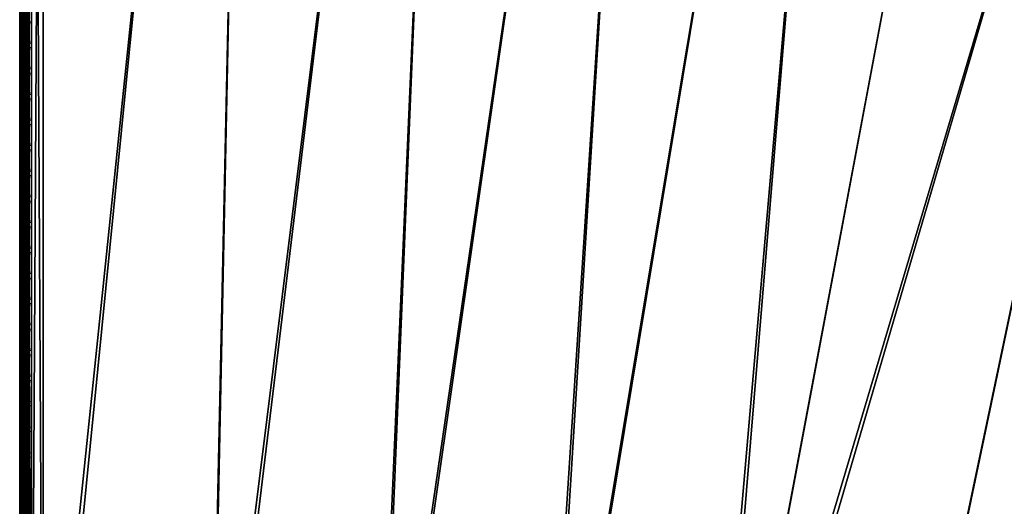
# Model space of a CAD drawing. Header units: inches. Extents: x 0 to 63.6, y -63.6 to 0.
# Tile 108 of 256: x 0 to 10.4, y -18.8 to -13.6. Entities that reach past the tile are written whole.
import ezdxf

# ---------------------------------------------------------------- set-up
doc = ezdxf.new("R2010")
doc.units = ezdxf.units.IN
doc.header["$LTSCALE"] = 0.03937
doc.header["$MEASUREMENT"] = 0
for name, color, linetype in [('A-FURN-3-ST', 151, 'Continuous'), ('A-FURN-3-ST-SEAM', 250, 'Continuous'), ('A-FURN-3-STITCH', 15, 'Continuous')]:
    doc.layers.add(name, color=color, linetype=linetype)

msp = doc.modelspace()

# ---------------------------------------------------------------- meshes
at = {"layer": 'A-FURN-3-ST'}
mesh = msp.add_polyface(dxfattribs=at)
corners = [(0.25, -23.151, 5), (1.993, -23.391, 5.038), (0.249, -23.342, 5.038), (0.249, -22.972, 17.916), (0.249, -23.162, 17.815), (2.001, -23.149, 17.853), (0.249, -23.329, 17.678), (1.99, -23.377, 17.678), (0.25, -22.551, 18), (0.25, -1.1, 18), (0.125, -22.551, 17.967), (0.125, -1.1, 17.967), (0.033, -22.551, 17.875), (0.103, -23.295, 17.644), (0.172, -23.32, 17.669), (0.173, -23.155, 17.804), (0.104, -23.136, 17.775), (0.173, -22.967, 17.905), (0.104, -22.954, 17.873), (0.173, -22.763, 17.967), (0.104, -22.756, 17.933), (0.25, -22.765, 17.979), (0.073, -22.751, 17.907), (0.006, -22.727, 17.788), (0, -22.551, 17.75), (0, -22.717, 17.734), (0.006, -22.897, 17.736), (0, -22.876, 17.685), (0.006, -23.054, 17.653), (0, -23.023, 17.607), (0.006, -23.191, 17.54), (0, -23.152, 17.501), (0.006, -23.303, 17.403), (0, -23.258, 17.372), (0.073, -23.277, 17.626), (0.073, -23.121, 17.753), (0.073, -22.944, 17.848), (0.073, -23.404, 17.47), (0, -23.246, 5.269), (0, -23.151, 5.25), (0.006, -23.268, 5.218), (0.033, -23.151, 5.125), (0.073, -23.314, 5.106), (0.125, -23.151, 5.033), (0.104, -23.324, 5.082), (0.173, -23.337, 5.049), (0, -23.328, 5.323), (0, -0.5, 5.25), (0.033, -0.5, 5.125), (0.125, -0.5, 5.033), (0, -0.25, 16.9), (0, -23.401, 16.9), (0, -23.384, 17.066), (0, -23.401, 5.5), (0, -0.25, 5.5), (0, -23.382, 5.404), (0, -23.336, 17.225)]
mesh.append_faces([[corners[k] for k in face] for face in [(0, 1, 2), (3, 4, 5), (4, 6, 7), (8, 9, 10), (10, 11, 12), (13, 14, 15, 16), (16, 15, 17, 18), (18, 17, 19, 20), (20, 19, 10), (10, 19, 8), (8, 19, 21), (21, 19, 3), (3, 19, 17), (3, 17, 4), (4, 17, 15), (4, 15, 6), (6, 15, 14), (20, 10, 22), (22, 10, 12), (22, 12, 23), (23, 12, 24), (23, 24, 25), (23, 25, 26), (26, 25, 27), (26, 27, 28), (28, 27, 29), (28, 29, 30), (30, 29, 31), (30, 31, 32), (32, 31, 33), (34, 13, 16, 35), (35, 16, 18, 36), (36, 18, 20, 22), (32, 37, 34, 30), (30, 34, 35, 28), (28, 35, 36, 26), (26, 36, 22, 23), (38, 39, 40), (40, 39, 41), (40, 41, 42), (42, 41, 43), (42, 43, 44), (44, 43, 45), (2, 45, 0), (0, 45, 43), (40, 46, 38), (39, 47, 41), (41, 48, 43), (43, 49, 0), (24, 50, 51), (24, 51, 52), (51, 50, 53), (53, 54, 39), (38, 46, 39), (39, 46, 55), (52, 56, 24), (24, 56, 33), (24, 33, 31), (31, 29, 24), (24, 29, 27), (24, 27, 25)]])
mesh = msp.add_polyface(dxfattribs=at)
corners = [(9.07, -23.563, 18), (15.632, -3.085, 18), (13.471, -2.568, 18), (7.327, -23.208, 18), (11.294, -2.128, 18), (9.103, -1.766, 18), (5.57, -22.929, 18), (6.9, -1.482, 18), (3.803, -22.726, 18), (4.688, -1.276, 18), (2.028, -22.6, 18), (2.471, -1.149, 18), (0.25, -22.551, 18), (0.25, -1.1, 18), (0.125, -22.551, 17.967), (0.125, -1.1, 17.967), (0.033, -22.551, 17.875), (0.033, -1.1, 17.875), (0, -22.551, 17.75), (0, -1.1, 17.75), (0, -0.935, 17.734), (0.006, -0.924, 17.788), (0.073, -0.9, 17.907), (0.173, -0.888, 17.967), (0.033, -23.151, 5.125), (0, -0.5, 5.25), (0.033, -0.5, 5.125), (0.125, -23.151, 5.033), (0.125, -0.5, 5.033), (0.25, -23.151, 5), (0.25, -0.5, 5), (13.411, -1.429, 5.5), (11.484, -1.083, 5.309), (11.243, -1.001, 5.5), (13.698, -1.531, 5.309), (13.675, -1.637, 5.146), (11.464, -1.19, 5.146), (6.964, -0.885, 5), (9.216, -0.983, 5.038), (9.188, -1.172, 5), (11.435, -1.35, 5.038), (11.401, -1.538, 5), (13.64, -1.795, 5.038), (9.239, -0.822, 5.146), (13.411, -1.429, 16.9), (11.243, -1.001, 16.9), (13.532, -2.29, 17.963), (11.345, -1.848, 17.963), (9.144, -1.484, 17.963), (6.931, -1.199, 17.963), (4.709, -0.992, 17.963), (2.481, -0.864, 17.963), (0.25, -0.886, 17.979), (13.698, -1.53, 17.185), (11.484, -1.083, 17.185), (11.464, -1.191, 17.45), (13.675, -1.638, 17.45), (11.433, -1.363, 17.678), (13.638, -1.808, 17.678), (11.393, -1.587, 17.853), (13.589, -2.031, 17.853), (9.24, -0.823, 17.45), (9.215, -0.996, 17.678), (9.182, -1.222, 17.853), (6.984, -0.709, 17.678), (6.96, -0.935, 17.853), (0, -0.25, 16.9), (0, -23.401, 5.5), (0, -0.25, 5.5), (0, -23.151, 5.25), (15.78, -2.504, 5), (8.94, -24.149, 5), (13.599, -1.982, 5), (7.222, -23.799, 5), (5.491, -23.524, 5), (3.75, -23.324, 5), (4.731, -0.677, 5), (2.002, -23.2, 5), (2.492, -0.549, 5)]
mesh.append_faces([[corners[k] for k in face] for face in [(0, 1, 2), (3, 2, 4), (3, 4, 5), (6, 5, 7), (8, 7, 9), (10, 9, 11), (12, 11, 13), (14, 13, 15), (16, 15, 17), (16, 17, 18), (18, 17, 19), (20, 19, 21), (21, 19, 17), (21, 17, 22), (22, 17, 15), (13, 23, 15), (24, 25, 26), (27, 26, 28), (29, 28, 30), (31, 32, 33), (34, 35, 36, 32), (37, 38, 39), (39, 38, 40), (39, 40, 41), (41, 40, 42), (35, 42, 40, 36), (36, 40, 38, 43), (44, 31, 33), (44, 33, 45), (2, 46, 4), (4, 46, 47), (4, 47, 5), (5, 47, 48), (5, 48, 7), (7, 48, 49), (7, 49, 9), (9, 49, 50), (9, 50, 11), (11, 50, 51), (11, 51, 52), (53, 54, 55, 56), (56, 55, 57, 58), (58, 57, 59, 60), (60, 59, 47, 46), (44, 45, 54), (55, 61, 62, 57), (57, 62, 63, 59), (59, 63, 48, 47), (62, 64, 65, 63), (63, 65, 49, 48), (52, 13, 11), (19, 66, 18), (67, 66, 68), (69, 68, 25), (70, 71, 72), (72, 73, 41), (41, 73, 39), (39, 74, 37), (37, 75, 76), (76, 77, 78), (78, 29, 30)]])
mesh = msp.add_polyface(dxfattribs=at)
corners = [(5.491, -23.524, 5), (7.188, -23.988, 5.038), (5.465, -23.714, 5.038), (3.75, -23.324, 5), (3.733, -23.515, 5.038), (2.002, -23.2, 5), (1.993, -23.391, 5.038), (0.25, -23.151, 5), (0.249, -23.342, 5.038), (1.985, -23.553, 5.146), (0.249, -23.504, 5.146), (1.979, -23.661, 5.309), (0.248, -23.651, 5.5), (2.028, -23.701, 5.5), (3.707, -23.784, 5.309), (3.804, -23.831, 5.5), (5.429, -23.982, 5.309), (5.572, -24.04, 5.5), (7.14, -24.254, 5.309), (7.159, -24.147, 5.146), (5.443, -23.874, 5.146), (3.717, -23.676, 5.146), (7.329, -24.327, 16.9), (5.572, -24.04, 16.9), (3.804, -23.831, 16.9), (2.028, -23.701, 16.9), (0.248, -23.651, 16.9), (5.531, -23.211, 17.963), (7.327, -23.208, 18), (5.57, -22.929, 18), (3.776, -23.01, 17.963), (3.803, -22.726, 18), (2.014, -22.884, 17.963), (2.028, -22.6, 18), (0.25, -22.765, 17.979), (0.25, -22.551, 18), (0.249, -22.972, 17.916), (2.001, -23.149, 17.853), (3.752, -23.274, 17.853), (5.495, -23.474, 17.853), (0.249, -23.162, 17.815), (1.99, -23.377, 17.678), (3.731, -23.501, 17.678), (5.464, -23.7, 17.678), (0.249, -23.465, 17.511), (1.981, -23.552, 17.45), (0.248, -23.63, 17.115), (1.976, -23.661, 17.185), (3.704, -23.784, 17.185), (5.426, -23.982, 17.185), (7.137, -24.254, 17.185), (7.157, -24.146, 17.45), (7.188, -23.974, 17.678), (5.441, -23.873, 17.45), (3.714, -23.675, 17.45), (6.9, -1.482, 18), (4.688, -1.276, 18), (2.471, -1.149, 18), (6.964, -0.885, 5), (4.731, -0.677, 5), (2.492, -0.549, 5)]
mesh.append_faces([[corners[k] for k in face] for face in [(0, 1, 2), (0, 2, 3), (3, 2, 4), (3, 4, 5), (5, 4, 6), (5, 6, 7), (8, 6, 9), (10, 9, 11), (12, 11, 13), (13, 11, 14), (13, 14, 15), (15, 14, 16), (15, 16, 17), (17, 16, 18), (19, 18, 16, 20), (20, 16, 14, 21), (21, 14, 11, 9), (1, 19, 20, 2), (2, 20, 21, 4), (4, 21, 9, 6), (17, 22, 23), (17, 23, 15), (15, 23, 24), (15, 24, 13), (13, 24, 25), (13, 25, 12), (12, 25, 26), (27, 28, 29), (27, 29, 30), (30, 29, 31), (30, 31, 32), (32, 31, 33), (32, 33, 34), (34, 33, 35), (34, 36, 32), (32, 36, 37), (32, 37, 38, 30), (30, 38, 39, 27), (37, 40, 41), (37, 41, 42, 38), (38, 42, 43, 39), (41, 44, 45), (45, 46, 47), (47, 26, 25), (47, 25, 48), (48, 25, 24), (48, 24, 49), (49, 24, 23), (49, 23, 50), (51, 52, 43, 53), (53, 43, 42, 54), (54, 42, 41, 45), (50, 51, 53, 49), (49, 53, 54, 48), (48, 54, 45, 47), (29, 55, 31), (31, 56, 33), (33, 57, 35), (58, 0, 3), (59, 3, 5), (60, 5, 7)]])
mesh = msp.add_polyface(dxfattribs=at)
corners = [(12.321, -25.07, 5), (12.263, -25.252, 5.038), (10.64, -24.573, 5), (10.59, -24.758, 5.038), (8.94, -24.149, 5), (8.897, -24.336, 5.038), (7.222, -23.799, 5), (7.188, -23.988, 5.038), (5.491, -23.524, 5), (5.572, -24.04, 5.5), (7.14, -24.254, 5.309), (7.329, -24.327, 5.5), (8.838, -24.6, 5.309), (9.071, -24.692, 5.5), (10.519, -25.019, 5.309), (10.796, -25.135, 5.5), (12.181, -25.51, 5.309), (12.499, -25.654, 5.5), (12.213, -25.407, 5.146), (10.547, -24.914, 5.146), (8.862, -24.494, 5.146), (7.159, -24.147, 5.146), (12.499, -25.654, 16.9), (10.796, -25.135, 16.9), (9.071, -24.692, 16.9), (7.329, -24.327, 16.9), (12.415, -24.769, 17.963), (12.502, -24.498, 18), (10.721, -24.268, 17.963), (10.796, -23.994, 18), (9.007, -23.841, 17.963), (9.07, -23.563, 18), (7.276, -23.489, 17.963), (7.327, -23.208, 18), (5.531, -23.211, 17.963), (5.495, -23.474, 17.853), (7.228, -23.75, 17.853), (8.948, -24.1, 17.853), (10.651, -24.524, 17.853), (12.334, -25.022, 17.853), (5.464, -23.7, 17.678), (7.188, -23.974, 17.678), (8.898, -24.322, 17.678), (10.591, -24.744, 17.678), (12.265, -25.239, 17.678), (7.137, -24.254, 17.185), (5.572, -24.04, 16.9), (8.835, -24.6, 17.185), (10.517, -25.019, 17.185), (12.178, -25.51, 17.185), (12.212, -25.405, 17.45), (10.545, -24.913, 17.45), (8.859, -24.493, 17.45), (7.157, -24.146, 17.45), (15.632, -3.085, 18), (13.471, -2.568, 18), (9.103, -1.766, 18), (5.57, -22.929, 18), (15.78, -2.504, 5), (13.599, -1.982, 5), (9.188, -1.172, 5)]
mesh.append_faces([[corners[k] for k in face] for face in [(0, 1, 2), (2, 1, 3), (2, 3, 4), (4, 3, 5), (4, 5, 6), (6, 5, 7), (6, 7, 8), (9, 10, 11), (11, 10, 12), (11, 12, 13), (13, 12, 14), (13, 14, 15), (15, 14, 16), (15, 16, 17), (18, 16, 14, 19), (19, 14, 12, 20), (20, 12, 10, 21), (1, 18, 19, 3), (3, 19, 20, 5), (5, 20, 21, 7), (17, 22, 15), (15, 22, 23), (15, 23, 13), (13, 23, 24), (13, 24, 11), (11, 24, 25), (11, 25, 9), (26, 27, 28), (28, 27, 29), (28, 29, 30), (30, 29, 31), (30, 31, 32), (32, 31, 33), (32, 33, 34), (34, 35, 36, 32), (32, 36, 37, 30), (30, 37, 38, 28), (28, 38, 39, 26), (35, 40, 41, 36), (36, 41, 42, 37), (37, 42, 43, 38), (38, 43, 44, 39), (45, 46, 25), (45, 25, 47), (47, 25, 24), (47, 24, 48), (48, 24, 23), (48, 23, 49), (49, 23, 22), (50, 44, 43, 51), (51, 43, 42, 52), (52, 42, 41, 53), (49, 50, 51, 48), (48, 51, 52, 47), (47, 52, 53, 45), (29, 54, 31), (31, 55, 33), (33, 56, 57), (58, 2, 4), (59, 4, 6), (60, 6, 8)]])
at = {"layer": 'A-FURN-3-ST-SEAM'}
mesh = msp.add_polyface(dxfattribs=at)
corners = [(17.981, -2.969, 17.671), (19.045, -3.294, 17.69), (17.578, -2.85, 17.69), (15.816, -2.369, 17.671), (17.993, -2.928, 17.727), (17.584, -2.828, 17.721), (19.052, -3.271, 17.721), (19.065, -3.228, 17.723), (17.597, -2.784, 17.723), (17.997, -2.916, 17.628), (19.055, -3.26, 17.629), (17.588, -2.816, 17.629), (17.579, -2.845, 17.652), (19.046, -3.289, 17.652), (0.073, -1.09, 17.856), (0.087, -1.09, 17.868), (0.087, -8.24, 17.868), (0.073, -8.24, 17.856), (0.087, -15.391, 17.868), (0.073, -15.391, 17.856), (0.1, -8.24, 17.9), (0.097, -15.391, 17.883), (0.097, -8.24, 17.883), (0.1, -1.09, 17.9), (0.097, -1.09, 17.883), (0.057, -15.391, 17.85), (0.057, -8.24, 17.85), (0.057, -1.09, 17.85), (0.023, -1.09, 17.859), (0.039, -1.09, 17.851), (0.039, -8.24, 17.851), (0.023, -8.24, 17.859), (0.039, -15.391, 17.851), (0.023, -15.391, 17.859), (0.002, -15.391, 17.887), (0.002, -8.24, 17.887), (0.002, -1.09, 17.887), (0.005, -1.09, 17.922), (0, -1.09, 17.905), (0, -8.24, 17.905), (0.005, -8.24, 17.922), (0, -15.391, 17.905), (0.005, -15.391, 17.922), (0.065, -15.391, 17.947), (0.081, -15.391, 17.939), (0.081, -8.24, 17.939), (0.065, -8.24, 17.947), (0.081, -1.09, 17.939), (0.065, -1.09, 17.947), (0.093, -15.391, 17.926), (0.093, -8.24, 17.926), (0.093, -1.09, 17.926), (0.1, -15.391, 17.9), (0.03, -1.09, 17.946), (0.03, -8.24, 17.946), (0.03, -15.391, 17.946), (0.016, -1.09, 17.936), (0.016, -8.24, 17.936), (0.016, -15.391, 17.936)]
mesh.append_faces([[corners[k] for k in face] for face in [(0, 1, 2), (0, 2, 3), (4, 5, 6), (4, 7, 8), (9, 10, 11), (0, 12, 13), (14, 15, 16, 17), (17, 16, 18, 19), (20, 21, 22), (20, 22, 23), (23, 22, 24), (19, 25, 26, 17), (17, 26, 27, 14), (28, 29, 30, 31), (31, 30, 32, 33), (33, 34, 35, 31), (31, 35, 36, 28), (37, 38, 39, 40), (40, 39, 41, 42), (43, 44, 45, 46), (46, 45, 47, 48), (44, 49, 50, 45), (45, 50, 51, 47), (50, 52, 20), (50, 20, 51), (51, 20, 23), (48, 53, 54, 46), (46, 54, 55, 43), (53, 56, 57, 54), (54, 57, 58, 55), (56, 37, 40, 57), (57, 40, 42, 58), (15, 24, 22, 16), (16, 22, 21, 18), (29, 27, 26, 30), (30, 26, 25, 32), (38, 36, 35, 39), (39, 35, 34, 41)]])
mesh = msp.add_polyface(dxfattribs=at)
corners = [(0.1, -23.47, 17.269), (0.097, -23.454, 17.262), (0.1, -23.378, 17.448), (0.097, -23.363, 17.438), (0.1, -23.248, 17.607), (0.097, -23.235, 17.595), (0.1, -23.088, 17.737), (0.097, -23.078, 17.722), (0.1, -22.909, 17.83), (0.097, -22.902, 17.814), (0.1, -22.723, 17.883), (0.097, -22.72, 17.866), (0.1, -22.541, 17.9), (0.097, -22.541, 17.883), (0.1, -15.391, 17.9), (0.097, -15.391, 17.883), (0.081, -23.41, 17.469), (0.093, -23.399, 17.462), (0.093, -23.266, 17.625), (0.081, -23.275, 17.635), (0.093, -23.102, 17.758), (0.081, -23.109, 17.769), (0.093, -22.918, 17.854), (0.081, -22.923, 17.866), (0.093, -22.728, 17.908), (0.081, -22.73, 17.921), (0.093, -22.541, 17.926), (0.081, -22.541, 17.939), (0.093, -15.391, 17.926), (0.081, -15.391, 17.939), (0.093, -8.24, 17.926), (0.087, -15.391, 17.868), (0.087, -22.541, 17.868), (0.087, -22.717, 17.851), (0.087, -22.897, 17.8), (0.087, -23.07, 17.71), (0.087, -23.225, 17.584), (0.087, -23.35, 17.43), (0.087, -23.44, 17.257)]
mesh.append_faces([[corners[k] for k in face] for face in [(0, 1, 2), (2, 1, 3), (2, 3, 4), (4, 3, 5), (6, 5, 7), (6, 7, 8), (8, 7, 9), (8, 9, 10), (10, 9, 11), (12, 11, 13), (14, 13, 15), (16, 17, 18, 19), (19, 18, 20, 21), (21, 20, 22, 23), (23, 22, 24, 25), (25, 24, 26, 27), (27, 26, 28, 29), (17, 0, 2), (17, 2, 18), (18, 2, 4), (18, 4, 20), (20, 4, 6), (20, 6, 22), (22, 6, 8), (22, 8, 24), (24, 8, 10), (24, 10, 26), (26, 10, 12), (26, 12, 28), (28, 12, 14), (28, 14, 30), (31, 15, 13, 32), (32, 13, 11, 33), (33, 11, 9, 34), (34, 9, 7, 35), (35, 7, 5, 36), (36, 5, 3, 37), (37, 3, 1, 38)]])
mesh = msp.add_polyface(dxfattribs=at)
corners = [(41.177, -15.56, 17.721), (39.759, -14.357, 17.727), (39.928, -14.518, 17.721), (38.655, -13.509, 17.721), (38.646, -13.521, 17.708), (39.919, -14.529, 17.708), (38.641, -13.528, 17.69), (39.913, -14.536, 17.69), (39.732, -14.39, 17.671), (37.958, -13.01, 17.671), (37.345, -12.555, 17.69), (37.984, -12.976, 17.727), (37.358, -12.536, 17.721), (41.162, -15.577, 17.69), (37.35, -12.548, 17.708), (39.957, -14.483, 17.723), (38.682, -13.474, 17.723), (39.967, -14.469, 17.711), (38.693, -13.46, 17.711), (39.974, -14.461, 17.693), (38.699, -13.452, 17.693), (39.975, -14.459, 17.672), (38.7, -13.45, 17.672), (39.971, -14.465, 17.652), (38.696, -13.455, 17.652), (39.961, -14.477, 17.636), (38.687, -13.468, 17.636), (39.767, -14.346, 17.628), (37.992, -12.965, 17.628), (37.389, -12.493, 17.636), (37.395, -12.486, 17.711), (37.385, -12.499, 17.723), (41.165, -15.573, 17.652), (39.917, -14.532, 17.652), (38.644, -13.524, 17.652), (38.652, -13.513, 17.638), (39.925, -14.522, 17.638), (38.662, -13.5, 17.629), (39.936, -14.508, 17.629), (37.366, -12.526, 17.629), (37.348, -12.55, 17.652), (37.355, -12.54, 17.638), (0.1, -23.248, 17.607), (0.097, -23.235, 17.595), (0.1, -23.088, 17.737), (0.1, -22.723, 17.883), (0.097, -22.72, 17.866), (0.1, -22.541, 17.9), (0.097, -22.541, 17.883), (0.1, -15.391, 17.9), (0.097, -15.391, 17.883), (0.1, -8.24, 17.9)]
mesh.append_faces([[corners[k] for k in face] for face in [(0, 1, 2), (2, 1, 3), (2, 3, 4, 5), (5, 4, 6, 7), (7, 6, 8), (8, 6, 9), (9, 6, 10), (11, 12, 3), (11, 3, 1), (7, 8, 13), (4, 3, 12, 14), (6, 4, 14, 10), (1, 15, 16), (16, 15, 17, 18), (18, 17, 19, 20), (20, 19, 21, 22), (22, 21, 23, 24), (24, 23, 25, 26), (26, 25, 27), (27, 28, 26), (26, 28, 29), (18, 30, 31, 16), (16, 31, 11), (11, 1, 16), (32, 8, 33), (33, 8, 34), (33, 34, 35, 36), (36, 35, 37, 38), (38, 37, 27), (27, 37, 28), (28, 37, 39), (9, 40, 34), (9, 34, 8), (35, 34, 40, 41), (37, 35, 41, 39), (42, 43, 44), (45, 46, 47), (47, 48, 49), (49, 50, 51)]])
mesh = msp.add_polyface(dxfattribs=at)
corners = [(0.073, -15.391, 17.856), (0.087, -15.391, 17.868), (0.087, -22.541, 17.868), (0.073, -22.541, 17.856), (0.087, -22.717, 17.851), (0.073, -22.715, 17.84), (0.087, -22.897, 17.8), (0.073, -22.893, 17.789), (0.087, -23.07, 17.71), (0.073, -23.064, 17.7), (0.057, -23.061, 17.695), (0.057, -22.891, 17.784), (0.057, -22.714, 17.834), (0.057, -22.541, 17.85), (0.057, -15.391, 17.85), (0.023, -15.391, 17.859), (0.039, -15.391, 17.851), (0.039, -22.541, 17.851), (0.023, -22.541, 17.859), (0.039, -22.714, 17.835), (0.023, -22.716, 17.843), (0.039, -22.891, 17.785), (0.023, -22.894, 17.792), (0.039, -23.061, 17.696), (0.023, -23.065, 17.702), (0.002, -23.081, 17.726), (0.002, -22.904, 17.818), (0.002, -22.721, 17.87), (0.002, -22.541, 17.887), (0.002, -15.391, 17.887), (0.005, -15.391, 17.922), (0, -15.391, 17.905), (0, -22.541, 17.905), (0.005, -22.541, 17.922), (0, -22.724, 17.888), (0.005, -22.727, 17.904), (0, -22.91, 17.834), (0.005, -22.917, 17.85), (0.065, -22.926, 17.874), (0.081, -22.923, 17.866), (0.081, -22.73, 17.921), (0.065, -22.732, 17.929), (0.081, -22.541, 17.939), (0.065, -22.541, 17.947), (0.081, -15.391, 17.939), (0.065, -15.391, 17.947), (0.03, -15.391, 17.946), (0.03, -22.541, 17.946), (0.03, -22.731, 17.928), (0.03, -22.926, 17.872), (0.016, -15.391, 17.936), (0.016, -22.541, 17.936), (0.016, -22.73, 17.919), (0.016, -22.922, 17.863)]
mesh.append_faces([[corners[k] for k in face] for face in [(0, 1, 2, 3), (3, 2, 4, 5), (5, 4, 6, 7), (7, 6, 8, 9), (9, 10, 11, 7), (7, 11, 12, 5), (5, 12, 13, 3), (3, 13, 14, 0), (15, 16, 17, 18), (18, 17, 19, 20), (20, 19, 21, 22), (22, 21, 23, 24), (24, 25, 26, 22), (22, 26, 27, 20), (20, 27, 28, 18), (18, 28, 29, 15), (30, 31, 32, 33), (33, 32, 34, 35), (35, 34, 36, 37), (38, 39, 40, 41), (41, 40, 42, 43), (43, 42, 44, 45), (45, 46, 47, 43), (43, 47, 48, 41), (41, 48, 49, 38), (46, 50, 51, 47), (47, 51, 52, 48), (48, 52, 53, 49), (50, 30, 33, 51), (51, 33, 35, 52), (52, 35, 37, 53), (16, 14, 13, 17), (17, 13, 12, 19), (19, 12, 11, 21), (21, 11, 10, 23), (31, 29, 28, 32), (32, 28, 27, 34), (34, 27, 26, 36)]])
at = {"layer": 'A-FURN-3-STITCH'}
mesh = msp.add_polymesh((7, 4), dxfattribs=at)
for k, corner in enumerate([(0.109, -13.623, 17.956), (0.107, -13.623, 17.954), (0.103, -13.622, 17.951), (0.101, -13.622, 17.95), (0.105, -13.661, 17.961), (0.1, -13.661, 17.964), (0.096, -13.661, 17.961), (0.096, -13.661, 17.956), (0.102, -13.7, 17.965), (0.098, -13.7, 17.967), (0.093, -13.7, 17.964), (0.094, -13.7, 17.959), (0.102, -13.739, 17.965), (0.097, -13.739, 17.968), (0.093, -13.739, 17.965), (0.093, -13.739, 17.959), (0.102, -13.778, 17.963), (0.098, -13.778, 17.966), (0.093, -13.778, 17.963), (0.094, -13.778, 17.957), (0.105, -13.817, 17.959), (0.1, -13.817, 17.961), (0.096, -13.817, 17.958), (0.096, -13.817, 17.953), (0.109, -13.855, 17.952), (0.107, -13.855, 17.951), (0.103, -13.855, 17.948), (0.101, -13.855, 17.946)]):
    mesh.set_mesh_vertex(divmod(k, 4), corner)
mesh = msp.add_polymesh((7, 4), dxfattribs=at)
for k, corner in enumerate([(0.109, -13.894, 17.956), (0.107, -13.894, 17.954), (0.103, -13.894, 17.951), (0.101, -13.894, 17.95), (0.105, -13.933, 17.961), (0.1, -13.933, 17.964), (0.096, -13.933, 17.961), (0.096, -13.932, 17.956), (0.102, -13.971, 17.965), (0.098, -13.971, 17.967), (0.093, -13.971, 17.964), (0.094, -13.971, 17.959), (0.102, -14.01, 17.965), (0.097, -14.011, 17.968), (0.093, -14.01, 17.965), (0.093, -14.01, 17.959), (0.102, -14.05, 17.963), (0.098, -14.05, 17.966), (0.093, -14.05, 17.963), (0.094, -14.049, 17.957), (0.105, -14.088, 17.959), (0.1, -14.088, 17.961), (0.096, -14.088, 17.958), (0.096, -14.088, 17.953), (0.109, -14.127, 17.952), (0.107, -14.127, 17.951), (0.103, -14.126, 17.948), (0.101, -14.126, 17.946)]):
    mesh.set_mesh_vertex(divmod(k, 4), corner)
mesh = msp.add_polymesh((7, 4), dxfattribs=at)
for k, corner in enumerate([(0.109, -14.166, 17.956), (0.107, -14.166, 17.954), (0.103, -14.166, 17.951), (0.101, -14.166, 17.95), (0.105, -14.204, 17.961), (0.1, -14.204, 17.964), (0.096, -14.204, 17.961), (0.096, -14.204, 17.956), (0.102, -14.243, 17.965), (0.098, -14.243, 17.967), (0.093, -14.243, 17.964), (0.094, -14.243, 17.959), (0.102, -14.282, 17.965), (0.097, -14.282, 17.968), (0.093, -14.282, 17.965), (0.093, -14.282, 17.959), (0.102, -14.321, 17.963), (0.098, -14.321, 17.966), (0.093, -14.321, 17.963), (0.094, -14.321, 17.957), (0.105, -14.36, 17.959), (0.1, -14.36, 17.961), (0.096, -14.36, 17.958), (0.096, -14.36, 17.953), (0.109, -14.398, 17.952), (0.107, -14.398, 17.951), (0.103, -14.398, 17.948), (0.101, -14.398, 17.946)]):
    mesh.set_mesh_vertex(divmod(k, 4), corner)
mesh = msp.add_polymesh((7, 4), dxfattribs=at)
for k, corner in enumerate([(0.109, -14.437, 17.956), (0.107, -14.437, 17.954), (0.103, -14.437, 17.951), (0.101, -14.437, 17.95), (0.105, -14.476, 17.961), (0.1, -14.476, 17.964), (0.096, -14.476, 17.961), (0.096, -14.475, 17.956), (0.102, -14.514, 17.965), (0.098, -14.515, 17.967), (0.093, -14.514, 17.964), (0.094, -14.514, 17.959), (0.102, -14.554, 17.965), (0.097, -14.554, 17.968), (0.093, -14.554, 17.965), (0.093, -14.553, 17.959), (0.102, -14.593, 17.963), (0.098, -14.593, 17.966), (0.093, -14.593, 17.963), (0.094, -14.593, 17.957), (0.105, -14.631, 17.959), (0.1, -14.631, 17.961), (0.096, -14.631, 17.958), (0.096, -14.631, 17.953), (0.109, -14.67, 17.952), (0.107, -14.67, 17.951), (0.103, -14.67, 17.948), (0.101, -14.67, 17.946)]):
    mesh.set_mesh_vertex(divmod(k, 4), corner)
mesh = msp.add_polymesh((7, 4), dxfattribs=at)
for k, corner in enumerate([(0.109, -14.709, 17.956), (0.107, -14.709, 17.954), (0.103, -14.709, 17.951), (0.101, -14.709, 17.95), (0.105, -14.747, 17.961), (0.1, -14.747, 17.964), (0.096, -14.747, 17.961), (0.096, -14.747, 17.956), (0.102, -14.786, 17.965), (0.098, -14.786, 17.967), (0.093, -14.786, 17.964), (0.094, -14.786, 17.959), (0.102, -14.825, 17.965), (0.097, -14.825, 17.968), (0.093, -14.825, 17.965), (0.093, -14.825, 17.959), (0.102, -14.864, 17.963), (0.098, -14.864, 17.966), (0.093, -14.864, 17.963), (0.094, -14.864, 17.957), (0.105, -14.903, 17.959), (0.1, -14.903, 17.961), (0.096, -14.903, 17.958), (0.096, -14.903, 17.953), (0.109, -14.941, 17.952), (0.107, -14.941, 17.951), (0.103, -14.941, 17.948), (0.101, -14.941, 17.946)]):
    mesh.set_mesh_vertex(divmod(k, 4), corner)
mesh = msp.add_polymesh((7, 4), dxfattribs=at)
for k, corner in enumerate([(0.109, -14.98, 17.956), (0.107, -14.98, 17.954), (0.103, -14.98, 17.951), (0.101, -14.98, 17.95), (0.105, -15.019, 17.961), (0.1, -15.019, 17.964), (0.096, -15.019, 17.961), (0.096, -15.019, 17.956), (0.102, -15.058, 17.965), (0.098, -15.058, 17.967), (0.093, -15.058, 17.964), (0.094, -15.057, 17.959), (0.102, -15.097, 17.965), (0.097, -15.097, 17.968), (0.093, -15.097, 17.965), (0.093, -15.097, 17.959), (0.102, -15.136, 17.963), (0.098, -15.136, 17.966), (0.093, -15.136, 17.963), (0.094, -15.136, 17.957), (0.105, -15.174, 17.959), (0.1, -15.174, 17.961), (0.096, -15.174, 17.958), (0.096, -15.174, 17.953), (0.109, -15.213, 17.952), (0.107, -15.213, 17.951), (0.103, -15.213, 17.948), (0.101, -15.213, 17.946)]):
    mesh.set_mesh_vertex(divmod(k, 4), corner)
mesh = msp.add_polymesh((7, 4), dxfattribs=at)
for k, corner in enumerate([(0.109, -15.252, 17.956), (0.107, -15.252, 17.954), (0.103, -15.252, 17.951), (0.101, -15.252, 17.95), (0.105, -15.29, 17.961), (0.1, -15.29, 17.964), (0.096, -15.29, 17.961), (0.096, -15.29, 17.956), (0.102, -15.329, 17.965), (0.098, -15.329, 17.967), (0.093, -15.329, 17.964), (0.094, -15.329, 17.959), (0.102, -15.368, 17.965), (0.097, -15.368, 17.968), (0.093, -15.368, 17.965), (0.093, -15.368, 17.959), (0.102, -15.407, 17.963), (0.098, -15.407, 17.966), (0.093, -15.407, 17.963), (0.094, -15.407, 17.957), (0.105, -15.446, 17.959), (0.1, -15.446, 17.961), (0.096, -15.446, 17.958), (0.096, -15.446, 17.953), (0.109, -15.484, 17.952), (0.107, -15.484, 17.951), (0.103, -15.484, 17.948), (0.101, -15.484, 17.946)]):
    mesh.set_mesh_vertex(divmod(k, 4), corner)
mesh = msp.add_polymesh((7, 4), dxfattribs=at)
for k, corner in enumerate([(0.109, -15.523, 17.956), (0.107, -15.523, 17.954), (0.103, -15.523, 17.951), (0.101, -15.523, 17.95), (0.105, -15.562, 17.961), (0.1, -15.562, 17.964), (0.096, -15.562, 17.961), (0.096, -15.562, 17.956), (0.102, -15.601, 17.965), (0.098, -15.601, 17.967), (0.093, -15.601, 17.964), (0.094, -15.6, 17.959), (0.102, -15.64, 17.965), (0.097, -15.64, 17.968), (0.093, -15.64, 17.965), (0.093, -15.64, 17.959), (0.102, -15.679, 17.963), (0.098, -15.679, 17.966), (0.093, -15.679, 17.963), (0.094, -15.679, 17.957), (0.105, -15.717, 17.959), (0.1, -15.718, 17.961), (0.096, -15.717, 17.958), (0.096, -15.717, 17.953), (0.109, -15.756, 17.952), (0.107, -15.756, 17.951), (0.103, -15.756, 17.948), (0.101, -15.756, 17.946)]):
    mesh.set_mesh_vertex(divmod(k, 4), corner)
mesh = msp.add_polymesh((7, 4), dxfattribs=at)
for k, corner in enumerate([(0.109, -15.795, 17.956), (0.107, -15.795, 17.954), (0.103, -15.795, 17.951), (0.101, -15.795, 17.95), (0.105, -15.833, 17.961), (0.1, -15.833, 17.964), (0.096, -15.833, 17.961), (0.096, -15.833, 17.956), (0.102, -15.872, 17.965), (0.098, -15.872, 17.967), (0.093, -15.872, 17.964), (0.094, -15.872, 17.959), (0.102, -15.911, 17.965), (0.097, -15.911, 17.968), (0.093, -15.911, 17.965), (0.093, -15.911, 17.959), (0.102, -15.95, 17.963), (0.098, -15.95, 17.966), (0.093, -15.95, 17.963), (0.094, -15.95, 17.957), (0.105, -15.989, 17.959), (0.1, -15.989, 17.961), (0.096, -15.989, 17.958), (0.096, -15.989, 17.953), (0.109, -16.027, 17.952), (0.107, -16.027, 17.951), (0.103, -16.027, 17.948), (0.101, -16.027, 17.946)]):
    mesh.set_mesh_vertex(divmod(k, 4), corner)
mesh = msp.add_polymesh((7, 4), dxfattribs=at)
for k, corner in enumerate([(0.109, -16.066, 17.956), (0.107, -16.066, 17.954), (0.103, -16.066, 17.951), (0.101, -16.066, 17.95), (0.105, -16.105, 17.961), (0.1, -16.105, 17.964), (0.096, -16.105, 17.961), (0.096, -16.105, 17.956), (0.102, -16.144, 17.965), (0.098, -16.144, 17.967), (0.093, -16.144, 17.964), (0.094, -16.144, 17.959), (0.102, -16.183, 17.965), (0.097, -16.183, 17.968), (0.093, -16.183, 17.965), (0.093, -16.183, 17.959), (0.102, -16.222, 17.963), (0.098, -16.222, 17.966), (0.093, -16.222, 17.963), (0.094, -16.222, 17.957), (0.105, -16.261, 17.959), (0.1, -16.261, 17.961), (0.096, -16.261, 17.958), (0.096, -16.26, 17.953), (0.109, -16.299, 17.952), (0.107, -16.299, 17.951), (0.103, -16.299, 17.948), (0.101, -16.299, 17.946)]):
    mesh.set_mesh_vertex(divmod(k, 4), corner)
mesh = msp.add_polymesh((7, 4), dxfattribs=at)
for k, corner in enumerate([(0.109, -16.338, 17.956), (0.107, -16.338, 17.954), (0.103, -16.338, 17.951), (0.101, -16.338, 17.95), (0.105, -16.376, 17.961), (0.1, -16.376, 17.964), (0.096, -16.376, 17.961), (0.096, -16.376, 17.956), (0.102, -16.415, 17.965), (0.098, -16.415, 17.967), (0.093, -16.415, 17.964), (0.094, -16.415, 17.959), (0.102, -16.454, 17.965), (0.097, -16.454, 17.968), (0.093, -16.454, 17.965), (0.093, -16.454, 17.959), (0.102, -16.493, 17.963), (0.098, -16.493, 17.966), (0.093, -16.493, 17.963), (0.094, -16.493, 17.957), (0.105, -16.532, 17.959), (0.1, -16.532, 17.961), (0.096, -16.532, 17.958), (0.096, -16.532, 17.953), (0.109, -16.57, 17.952), (0.107, -16.57, 17.951), (0.103, -16.57, 17.948), (0.101, -16.57, 17.946)]):
    mesh.set_mesh_vertex(divmod(k, 4), corner)
mesh = msp.add_polymesh((7, 4), dxfattribs=at)
for k, corner in enumerate([(0.109, -16.609, 17.956), (0.107, -16.609, 17.954), (0.103, -16.609, 17.951), (0.101, -16.609, 17.95), (0.105, -16.648, 17.961), (0.1, -16.648, 17.964), (0.096, -16.648, 17.961), (0.096, -16.648, 17.956), (0.102, -16.687, 17.965), (0.098, -16.687, 17.967), (0.093, -16.687, 17.964), (0.094, -16.687, 17.959), (0.102, -16.726, 17.965), (0.097, -16.726, 17.968), (0.093, -16.726, 17.965), (0.093, -16.726, 17.959), (0.102, -16.765, 17.963), (0.098, -16.765, 17.966), (0.093, -16.765, 17.963), (0.094, -16.765, 17.957), (0.105, -16.804, 17.959), (0.1, -16.804, 17.961), (0.096, -16.804, 17.958), (0.096, -16.804, 17.953), (0.109, -16.842, 17.952), (0.107, -16.842, 17.951), (0.103, -16.842, 17.948), (0.101, -16.842, 17.946)]):
    mesh.set_mesh_vertex(divmod(k, 4), corner)
mesh = msp.add_polymesh((7, 4), dxfattribs=at)
for k, corner in enumerate([(0.109, -16.881, 17.956), (0.107, -16.881, 17.954), (0.103, -16.881, 17.951), (0.101, -16.881, 17.95), (0.105, -16.919, 17.961), (0.1, -16.919, 17.964), (0.096, -16.919, 17.961), (0.096, -16.919, 17.956), (0.102, -16.958, 17.965), (0.098, -16.958, 17.967), (0.093, -16.958, 17.964), (0.094, -16.958, 17.959), (0.102, -16.997, 17.965), (0.097, -16.997, 17.968), (0.093, -16.997, 17.965), (0.093, -16.997, 17.959), (0.102, -17.036, 17.963), (0.098, -17.036, 17.966), (0.093, -17.036, 17.963), (0.094, -17.036, 17.957), (0.105, -17.075, 17.959), (0.1, -17.075, 17.961), (0.096, -17.075, 17.958), (0.096, -17.075, 17.953), (0.109, -17.113, 17.952), (0.107, -17.113, 17.951), (0.103, -17.113, 17.948), (0.101, -17.113, 17.946)]):
    mesh.set_mesh_vertex(divmod(k, 4), corner)
mesh = msp.add_polymesh((7, 4), dxfattribs=at)
for k, corner in enumerate([(0.109, -17.152, 17.956), (0.107, -17.152, 17.954), (0.103, -17.152, 17.951), (0.101, -17.152, 17.95), (0.105, -17.191, 17.961), (0.1, -17.191, 17.964), (0.096, -17.191, 17.961), (0.096, -17.191, 17.956), (0.102, -17.23, 17.965), (0.098, -17.23, 17.967), (0.093, -17.23, 17.964), (0.094, -17.23, 17.959), (0.102, -17.269, 17.965), (0.097, -17.269, 17.968), (0.093, -17.269, 17.965), (0.093, -17.269, 17.959), (0.102, -17.308, 17.963), (0.098, -17.308, 17.966), (0.093, -17.308, 17.963), (0.094, -17.308, 17.957), (0.105, -17.347, 17.959), (0.1, -17.347, 17.961), (0.096, -17.347, 17.958), (0.096, -17.347, 17.953), (0.109, -17.385, 17.952), (0.107, -17.385, 17.951), (0.103, -17.385, 17.948), (0.101, -17.385, 17.946)]):
    mesh.set_mesh_vertex(divmod(k, 4), corner)
mesh = msp.add_polymesh((7, 4), dxfattribs=at)
for k, corner in enumerate([(0.109, -17.424, 17.956), (0.107, -17.424, 17.954), (0.103, -17.424, 17.951), (0.101, -17.424, 17.95), (0.105, -17.462, 17.961), (0.1, -17.462, 17.964), (0.096, -17.462, 17.961), (0.096, -17.462, 17.956), (0.102, -17.501, 17.965), (0.098, -17.501, 17.967), (0.093, -17.501, 17.964), (0.094, -17.501, 17.959), (0.102, -17.54, 17.965), (0.097, -17.54, 17.968), (0.093, -17.54, 17.965), (0.093, -17.54, 17.959), (0.102, -17.579, 17.963), (0.098, -17.579, 17.966), (0.093, -17.579, 17.963), (0.094, -17.579, 17.957), (0.105, -17.618, 17.959), (0.1, -17.618, 17.961), (0.096, -17.618, 17.958), (0.096, -17.618, 17.953), (0.109, -17.656, 17.952), (0.107, -17.656, 17.951), (0.103, -17.656, 17.948), (0.101, -17.656, 17.946)]):
    mesh.set_mesh_vertex(divmod(k, 4), corner)
mesh = msp.add_polymesh((7, 4), dxfattribs=at)
for k, corner in enumerate([(0.109, -17.695, 17.956), (0.107, -17.695, 17.954), (0.103, -17.695, 17.951), (0.101, -17.695, 17.95), (0.105, -17.734, 17.961), (0.1, -17.734, 17.964), (0.096, -17.734, 17.961), (0.096, -17.734, 17.956), (0.102, -17.773, 17.965), (0.098, -17.773, 17.967), (0.093, -17.773, 17.964), (0.094, -17.773, 17.959), (0.102, -17.812, 17.965), (0.097, -17.812, 17.968), (0.093, -17.812, 17.965), (0.093, -17.812, 17.959), (0.102, -17.851, 17.963), (0.098, -17.851, 17.966), (0.093, -17.851, 17.963), (0.094, -17.851, 17.957), (0.105, -17.89, 17.959), (0.1, -17.89, 17.961), (0.096, -17.89, 17.958), (0.096, -17.89, 17.953), (0.109, -17.928, 17.952), (0.107, -17.928, 17.951), (0.103, -17.928, 17.948), (0.101, -17.928, 17.946)]):
    mesh.set_mesh_vertex(divmod(k, 4), corner)
mesh = msp.add_polymesh((7, 4), dxfattribs=at)
for k, corner in enumerate([(0.109, -17.967, 17.956), (0.107, -17.967, 17.954), (0.103, -17.967, 17.951), (0.101, -17.967, 17.95), (0.105, -18.005, 17.961), (0.1, -18.006, 17.964), (0.096, -18.005, 17.961), (0.096, -18.005, 17.956), (0.102, -18.044, 17.965), (0.098, -18.044, 17.967), (0.093, -18.044, 17.964), (0.094, -18.044, 17.959), (0.102, -18.083, 17.965), (0.097, -18.083, 17.968), (0.093, -18.083, 17.965), (0.093, -18.083, 17.959), (0.102, -18.122, 17.963), (0.098, -18.123, 17.966), (0.093, -18.122, 17.963), (0.094, -18.122, 17.957), (0.105, -18.161, 17.959), (0.1, -18.161, 17.961), (0.096, -18.161, 17.958), (0.096, -18.161, 17.953), (0.109, -18.199, 17.952), (0.107, -18.199, 17.951), (0.103, -18.199, 17.948), (0.101, -18.199, 17.946)]):
    mesh.set_mesh_vertex(divmod(k, 4), corner)
mesh = msp.add_polymesh((7, 4), dxfattribs=at)
for k, corner in enumerate([(0.109, -18.239, 17.956), (0.107, -18.239, 17.954), (0.103, -18.238, 17.951), (0.101, -18.238, 17.95), (0.105, -18.277, 17.961), (0.1, -18.277, 17.964), (0.096, -18.277, 17.961), (0.096, -18.277, 17.956), (0.102, -18.316, 17.965), (0.098, -18.316, 17.967), (0.093, -18.316, 17.964), (0.094, -18.316, 17.959), (0.102, -18.355, 17.965), (0.097, -18.355, 17.968), (0.093, -18.355, 17.965), (0.093, -18.355, 17.959), (0.102, -18.394, 17.963), (0.098, -18.394, 17.966), (0.093, -18.394, 17.963), (0.094, -18.394, 17.957), (0.105, -18.433, 17.959), (0.1, -18.433, 17.961), (0.096, -18.433, 17.958), (0.096, -18.433, 17.953), (0.109, -18.471, 17.952), (0.107, -18.471, 17.951), (0.103, -18.471, 17.948), (0.101, -18.471, 17.946)]):
    mesh.set_mesh_vertex(divmod(k, 4), corner)
mesh = msp.add_polymesh((7, 4), dxfattribs=at)
for k, corner in enumerate([(0.109, -18.51, 17.956), (0.107, -18.51, 17.954), (0.103, -18.51, 17.951), (0.101, -18.51, 17.95), (0.105, -18.549, 17.961), (0.1, -18.549, 17.964), (0.096, -18.549, 17.961), (0.096, -18.548, 17.956), (0.102, -18.587, 17.965), (0.098, -18.587, 17.967), (0.093, -18.587, 17.964), (0.094, -18.587, 17.959), (0.102, -18.627, 17.965), (0.097, -18.627, 17.968), (0.093, -18.626, 17.965), (0.093, -18.626, 17.959), (0.102, -18.666, 17.963), (0.098, -18.666, 17.966), (0.093, -18.666, 17.963), (0.094, -18.665, 17.957), (0.105, -18.704, 17.959), (0.1, -18.704, 17.961), (0.096, -18.704, 17.958), (0.096, -18.704, 17.953), (0.109, -18.743, 17.952), (0.107, -18.743, 17.951), (0.103, -18.742, 17.948), (0.101, -18.742, 17.946)]):
    mesh.set_mesh_vertex(divmod(k, 4), corner)

doc.saveas('drawing.dxf')
